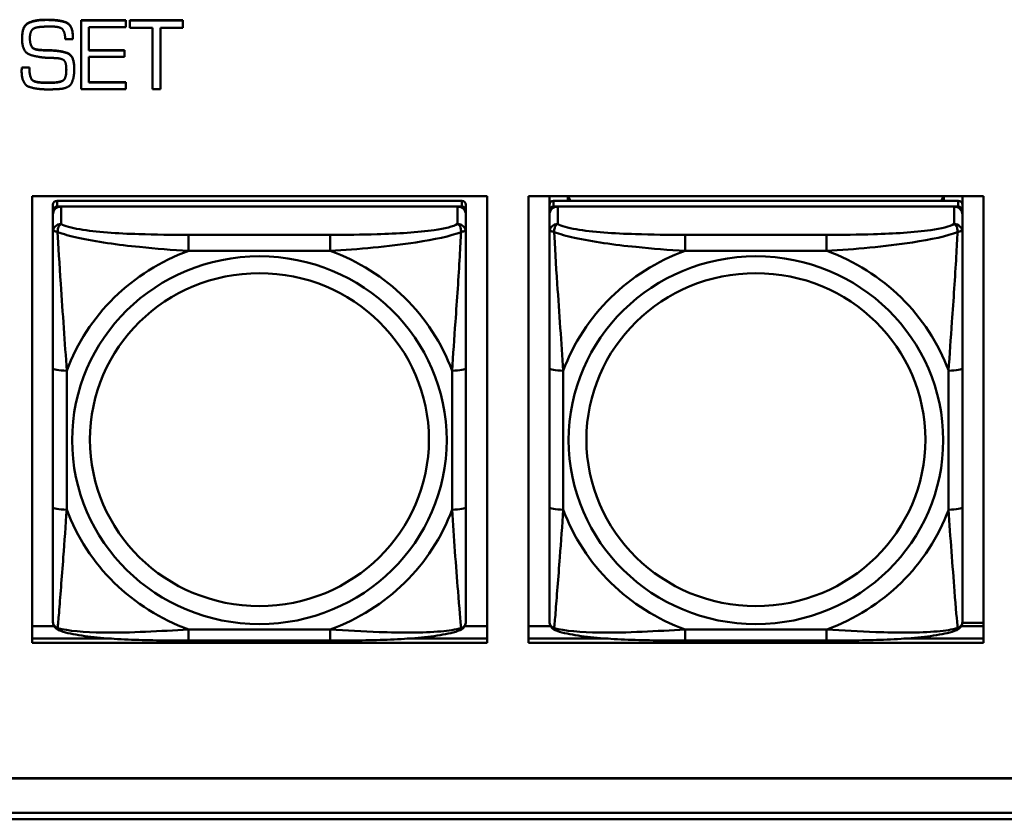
# Model space of a CAD drawing. Header units: inches. Extents: x 0.8 to 72.9, y -5.1 to 48.7.
# Tile 111 of 237: x 44.6 to 46, y 13.7 to 14.8. Entities that reach past the tile are written whole.
import ezdxf

# ---------------------------------------------------------------- set-up
doc = ezdxf.new("R2010")
doc.units = ezdxf.units.IN
doc.header["$MEASUREMENT"] = 0
doc.layers.add('Visible Edges(ROSSANSI)', color=7, linetype='Continuous', lineweight=50)
doc.layers.add('Visible Tangent Edges(ROSSANSI)', color=7, linetype='Continuous', lineweight=50)

msp = doc.modelspace()

# ---------------------------------------------------------------- linework, layer by layer
at = {"layer": 'Visible Edges(ROSSANSI)'}
for p, q in [((44.6016, 14.8321), (44.6042, 14.8321)), ((44.6042, 14.8317), (44.6016, 14.8317)), ((44.6517, 14.8315), (44.6517, 14.8311)), ((44.6517, 14.8315), (44.7159, 14.8315)), ((44.6517, 14.8311), (44.6517, 14.7329)), ((44.7159, 14.8311), (44.6517, 14.8311)), ((44.7159, 14.8315), (44.7159, 14.8311)), ((44.7159, 14.8213), (44.7159, 14.8311)), ((44.7213, 14.8315), (44.7213, 14.8311)), ((44.7213, 14.8315), (44.7975, 14.8315)), ((44.7213, 14.8311), (44.7213, 14.8207)), ((44.7975, 14.8311), (44.7213, 14.8311)), ((44.7975, 14.8315), (44.7975, 14.8311)), ((44.7975, 14.8207), (44.7975, 14.8311)), ((44.6045, 14.8223), (44.6099, 14.8223)), ((44.6627, 14.8213), (44.7159, 14.8213)), ((44.6627, 14.7881), (44.6627, 14.8213)), ((44.7213, 14.8207), (44.7539, 14.8207)), ((44.7539, 14.8207), (44.7539, 14.7329)), ((44.7654, 14.8207), (44.7975, 14.8207)), ((44.7654, 14.7329), (44.7654, 14.8207)), ((44.5674, 14.8055), (44.5674, 14.8051)), ((44.6292, 14.8042), (44.6402, 14.8042)), ((44.6402, 14.806), (44.6402, 14.8056)), ((44.6402, 14.8042), (44.6402, 14.8056)), ((44.5934, 14.789), (44.5934, 14.7886)), ((44.6062, 14.7885), (44.6062, 14.7881)), ((44.6627, 14.7884), (44.7137, 14.7884)), ((44.7137, 14.7881), (44.6627, 14.7881)), ((44.7137, 14.7884), (44.7137, 14.7881)), ((44.7137, 14.7788), (44.7137, 14.7881)), ((44.6627, 14.7788), (44.7137, 14.7788)), ((44.6627, 14.7424), (44.6627, 14.7788)), ((44.5668, 14.7604), (44.5668, 14.76)), ((44.5669, 14.7616), (44.5669, 14.7612)), ((44.5671, 14.764), (44.5671, 14.7636)), ((44.5671, 14.764), (44.5779, 14.764)), ((44.5779, 14.7636), (44.5671, 14.7636)), ((44.5779, 14.764), (44.5779, 14.7636)), ((44.6421, 14.762), (44.6421, 14.7617)), ((44.5993, 14.7423), (44.6087, 14.7423)), ((44.6087, 14.7419), (44.5993, 14.7419)), ((44.6627, 14.7428), (44.7159, 14.7428)), ((44.7159, 14.7424), (44.6627, 14.7424)), ((44.7159, 14.7428), (44.7159, 14.7424)), ((44.7159, 14.7329), (44.7159, 14.7424)), ((44.6517, 14.7329), (44.7159, 14.7329)), ((44.7539, 14.7329), (44.7654, 14.7329)), ((44.5817, 13.9412), (44.5817, 14.5799)), ((44.5817, 14.5799), (45.2323, 14.5799)), ((45.1961, 14.5732), (44.6174, 14.5732)), ((45.2323, 14.5799), (45.2323, 13.9412)), ((45.2917, 13.9412), (45.2917, 14.5799)), ((45.2917, 14.5799), (45.9423, 14.5799)), ((45.3215, 14.5674), (45.3215, 14.5799)), ((45.9061, 14.5732), (45.3274, 14.5732)), ((45.348, 14.5732), (45.348, 14.5799)), ((45.3518, 14.5732), (45.3485, 14.5799)), ((45.885, 14.5799), (45.8817, 14.5732)), ((45.8855, 14.5799), (45.8855, 14.5732)), ((45.912, 14.5799), (45.912, 14.5674)), ((45.9423, 14.5799), (45.9423, 13.9412)), ((44.6115, 14.5674), (44.6115, 14.5592)), ((44.6115, 14.5534), (44.6115, 14.5592)), ((44.6174, 14.565), (45.1961, 14.565)), ((45.1902, 14.565), (44.6233, 14.565)), ((45.202, 14.5592), (45.202, 14.5674)), ((45.202, 14.5592), (45.202, 14.5534)), ((45.3215, 14.5674), (45.3215, 14.5592)), ((45.3215, 14.5534), (45.3215, 14.5592)), ((45.3274, 14.565), (45.9061, 14.565)), ((45.9002, 14.565), (45.3333, 14.565)), ((45.912, 14.5592), (45.912, 14.5674)), ((45.912, 14.5592), (45.912, 14.5534)), ((44.6115, 14.5534), (44.6115, 14.5285)), ((45.202, 14.5285), (45.202, 14.5534)), ((45.3215, 14.5534), (45.3215, 14.5285)), ((45.912, 14.5285), (45.912, 14.5534)), ((44.6115, 14.3341), (44.6115, 14.1354)), ((45.202, 14.1354), (45.202, 14.3341)), ((45.3215, 14.3341), (45.3215, 14.1354)), ((45.912, 14.1354), (45.912, 14.3341)), ((45.9119, 13.9697), (45.9423, 13.9697)), ((44.5817, 13.9649), (44.6133, 13.9649)), ((45.2002, 13.9649), (45.2323, 13.9649)), ((45.2917, 13.9649), (45.3233, 13.9649)), ((45.9102, 13.9649), (45.9423, 13.9649)), ((44.5817, 13.9473), (44.6954, 13.9473)), ((44.6954, 13.9473), (44.5817, 13.9473)), ((45.2323, 13.9412), (44.5817, 13.9412)), ((45.0079, 13.9445), (44.8056, 13.9445)), ((45.1181, 13.9473), (45.2323, 13.9473)), ((45.2323, 13.9473), (45.1181, 13.9473)), ((45.2917, 13.9473), (45.4054, 13.9473)), ((45.4054, 13.9473), (45.2917, 13.9473)), ((45.9423, 13.9412), (45.2917, 13.9412)), ((45.7179, 13.9445), (45.5156, 13.9445)), ((45.8281, 13.9473), (45.9423, 13.9473)), ((45.9423, 13.9473), (45.8281, 13.9473)), ((35.8144, 13.7478), (53.1896, 13.7478)), ((53.1896, 13.7474), (35.8144, 13.7474)), ((35.8645, 13.6983), (53.2396, 13.6983)), ((53.2406, 13.689), (35.8645, 13.689))]:
    msp.add_line(p, q, dxfattribs=at)
for centre, major_axis, start_param, end_param in [((44.6174, 14.5674), (-0.00591, 0), 4.712389, 6.283185), ((45.1961, 14.5674), (0.00591, 0), 0, 1.570796), ((45.3274, 14.5674), (-0.00591, 0), 4.712389, 6.283185), ((45.9061, 14.5674), (0.00591, 0), 0, 1.570796), ((44.6174, 14.5592), (-0.00591, 0), 4.712389, 6.283185), ((44.6233, 14.5534), (-0.0118, 0), 4.712389, 6.283185), ((45.1902, 14.5534), (0.0118, 0), 0, 1.570796), ((45.1961, 14.5592), (0.00591, 0), 0, 1.570796), ((45.3274, 14.5592), (-0.00591, 0), 4.712389, 6.283185), ((45.3333, 14.5534), (-0.0118, 0), 4.712389, 6.283185), ((45.9002, 14.5534), (0.0118, 0), 0, 1.570796), ((45.9061, 14.5592), (0.00591, 0), 0, 1.570796)]:
    msp.add_ellipse(centre, major_axis=major_axis, ratio=0.981793, start_param=start_param, end_param=end_param, dxfattribs=at)
for points in [[(44.5674, 14.8055), (44.5674, 14.8233), (44.5859, 14.8321), (44.6016, 14.8321)], [(44.6016, 14.8317), (44.5859, 14.8317), (44.5674, 14.8229), (44.5674, 14.8051)], [(44.6042, 14.8321), (44.6198, 14.8321), (44.6402, 14.8249), (44.6402, 14.806)], [(44.6402, 14.8056), (44.6402, 14.8245), (44.6198, 14.8317), (44.6042, 14.8317)], [(44.5789, 14.8102), (44.5792, 14.8129), (44.5815, 14.8178), (44.5838, 14.8194)], [(44.5838, 14.8194), (44.5858, 14.8205), (44.5918, 14.8217), (44.5949, 14.822)], [(44.5949, 14.822), (44.5976, 14.8221), (44.6026, 14.8223), (44.6045, 14.8223)], [(44.6099, 14.8223), (44.6214, 14.8223), (44.6286, 14.8151), (44.6292, 14.8042)], [(44.5674, 14.8051), (44.5674, 14.7855), (44.5905, 14.7782), (44.6062, 14.7775)], [(44.5786, 14.8056), (44.5786, 14.8067), (44.5787, 14.809), (44.5789, 14.8102)], [(44.5934, 14.7886), (44.5838, 14.7891), (44.5786, 14.7976), (44.5786, 14.8056)], [(44.5934, 14.789), (44.5967, 14.7887), (44.603, 14.7885), (44.6062, 14.7885)], [(44.6062, 14.7881), (44.603, 14.7881), (44.5967, 14.7883), (44.5934, 14.7886)], [(44.6062, 14.7885), (44.621, 14.7882), (44.6421, 14.7813), (44.6421, 14.762)], [(44.6421, 14.7617), (44.6421, 14.7809), (44.621, 14.7878), (44.6062, 14.7881)], [(44.6062, 14.7775), (44.6084, 14.7775), (44.6129, 14.7774), (44.6152, 14.7772)], [(44.6152, 14.7772), (44.6249, 14.7768), (44.6307, 14.7703), (44.6307, 14.7605)], [(44.5668, 14.7604), (44.5668, 14.761), (44.5669, 14.7616)], [(44.5669, 14.7612), (44.5668, 14.7606), (44.5668, 14.7594), (44.5668, 14.7588)], [(44.5668, 14.7592), (44.5668, 14.7596), (44.5668, 14.76)], [(44.5668, 14.7588), (44.5668, 14.7403), (44.5872, 14.7325), (44.6027, 14.7325)], [(44.5669, 14.7616), (44.5669, 14.7622), (44.5671, 14.7633), (44.5671, 14.764)], [(44.5671, 14.7636), (44.5671, 14.763), (44.5669, 14.7618), (44.5669, 14.7612)], [(44.5779, 14.764), (44.5779, 14.7505), (44.5855, 14.7423), (44.5993, 14.7423)], [(44.5993, 14.7419), (44.5855, 14.7419), (44.5779, 14.7501), (44.5779, 14.7636)], [(44.6307, 14.7605), (44.6307, 14.748), (44.6212, 14.7419), (44.6087, 14.7419)], [(44.6217, 14.7331), (44.6354, 14.7344), (44.6421, 14.7504), (44.6421, 14.7617)], [(44.6027, 14.7325), (44.6051, 14.7325), (44.6099, 14.7325), (44.6123, 14.7326)], [(44.6123, 14.7326), (44.6145, 14.7328), (44.6194, 14.7329), (44.6217, 14.7331)]]:
    msp.add_open_spline(points, degree=2, dxfattribs=at)
for points, degree, knots in [([(44.5786, 14.8058), (44.5786, 14.7979), (44.5838, 14.7895), (44.5934, 14.789)], 2, [0.01331, 0.01331, 0.01331, 1, 2, 2, 2]), ([(44.6087, 14.7423), (44.6212, 14.7423), (44.6307, 14.7483), (44.6307, 14.7607)], 2, [0, 0, 0, 1, 1.992417, 1.992417, 1.992417]), ([(44.6115, 14.5285), (44.6115, 14.5194), (44.6115, 14.5042), (44.6115, 14.487), (44.6115, 14.4606), (44.6115, 14.4303), (44.6115, 14.4009), (44.6115, 14.3784), (44.6115, 14.356), (44.6115, 14.3341)], 3, [-0.7968224, -0.7968224, -0.7968224, -0.7968224, -0.6514613, -0.6514613, -0.6514613, -0.427691, -0.427691, -0.427691, -0.2569517, -0.2569517, -0.2569517, -0.2569517]), ([(45.202, 14.3341), (45.202, 14.3573), (45.202, 14.381), (45.202, 14.4047), (45.202, 14.4358), (45.202, 14.4681), (45.202, 14.4949), (45.202, 14.5088), (45.202, 14.5208), (45.202, 14.5285)], 3, [0.2569537, 0.2569537, 0.2569537, 0.2569537, 0.4371919, 0.4371919, 0.4371919, 0.6739428, 0.6739428, 0.6739428, 0.7963818, 0.7963818, 0.7963818, 0.7963818]), ([(45.3215, 14.5285), (45.3215, 14.5194), (45.3215, 14.5042), (45.3215, 14.487), (45.3215, 14.4606), (45.3215, 14.4303), (45.3215, 14.4009), (45.3215, 14.3784), (45.3215, 14.356), (45.3215, 14.3341)], 3, [-0.7968224, -0.7968224, -0.7968224, -0.7968224, -0.6514613, -0.6514613, -0.6514613, -0.427691, -0.427691, -0.427691, -0.2569517, -0.2569517, -0.2569517, -0.2569517]), ([(45.912, 14.3341), (45.912, 14.3573), (45.912, 14.381), (45.912, 14.4047), (45.912, 14.4358), (45.912, 14.4681), (45.912, 14.4949), (45.912, 14.5088), (45.912, 14.5208), (45.912, 14.5285)], 3, [0.2569537, 0.2569537, 0.2569537, 0.2569537, 0.4371919, 0.4371919, 0.4371919, 0.6739428, 0.6739428, 0.6739428, 0.7963818, 0.7963818, 0.7963818, 0.7963818]), ([(44.6115, 14.1354), (44.6115, 14.1122), (44.6115, 14.0888), (44.6115, 14.0666), (44.6115, 14.0375), (44.6115, 14.0092), (44.6115, 13.9903), (44.6115, 13.9806), (44.6115, 13.9737), (44.6115, 13.9719)], 3, [0.2569537, 0.2569537, 0.2569537, 0.2569537, 0.4371919, 0.4371919, 0.4371919, 0.6739428, 0.6739428, 0.6739428, 0.7963818, 0.7963818, 0.7963818, 0.7963818]), ([(45.202, 13.9719), (45.202, 13.9741), (45.202, 13.9833), (45.202, 13.996), (45.202, 14.0156), (45.202, 14.0425), (45.202, 14.0702), (45.202, 14.0914), (45.202, 14.1134), (45.202, 14.1354)], 3, [-0.7968224, -0.7968224, -0.7968224, -0.7968224, -0.6514613, -0.6514613, -0.6514613, -0.427691, -0.427691, -0.427691, -0.2569517, -0.2569517, -0.2569517, -0.2569517]), ([(45.3215, 14.1354), (45.3215, 14.1122), (45.3215, 14.0888), (45.3215, 14.0666), (45.3215, 14.0375), (45.3215, 14.0092), (45.3215, 13.9903), (45.3215, 13.9806), (45.3215, 13.9737), (45.3215, 13.9719)], 3, [0.2569537, 0.2569537, 0.2569537, 0.2569537, 0.4371919, 0.4371919, 0.4371919, 0.6739428, 0.6739428, 0.6739428, 0.7963818, 0.7963818, 0.7963818, 0.7963818]), ([(45.912, 13.9719), (45.912, 13.9741), (45.912, 13.9833), (45.912, 13.996), (45.912, 14.0156), (45.912, 14.0425), (45.912, 14.0702), (45.912, 14.0914), (45.912, 14.1134), (45.912, 14.1354)], 3, [-0.7968224, -0.7968224, -0.7968224, -0.7968224, -0.6514613, -0.6514613, -0.6514613, -0.427691, -0.427691, -0.427691, -0.2569517, -0.2569517, -0.2569517, -0.2569517]), ([(44.6195, 13.9596), (44.6185, 13.96), (44.6174, 13.9607), (44.6154, 13.9622), (44.6145, 13.9632), (44.6132, 13.9651), (44.6127, 13.9661), (44.612, 13.968), (44.6118, 13.9689), (44.6115, 13.9705), (44.6115, 13.9712), (44.6115, 13.9719)], 3, [0.02510739, 0.02510739, 0.02510739, 0.02510739, 0.03073999, 0.03073999, 0.03637259, 0.03637259, 0.0420052, 0.0420052, 0.0476378, 0.0476378, 0.0532704, 0.0532704, 0.0532704, 0.0532704]), ([(45.194, 13.9596), (45.1951, 13.96), (45.1961, 13.9607), (45.1981, 13.9622), (45.199, 13.9632), (45.2003, 13.9651), (45.2008, 13.9661), (45.2015, 13.968), (45.2017, 13.9689), (45.202, 13.9705), (45.202, 13.9712), (45.202, 13.9719)], 3, [0.02510739, 0.02510739, 0.02510739, 0.02510739, 0.03073999, 0.03073999, 0.03637259, 0.03637259, 0.0420052, 0.0420052, 0.0476378, 0.0476378, 0.0532704, 0.0532704, 0.0532704, 0.0532704]), ([(45.3295, 13.9596), (45.3285, 13.96), (45.3274, 13.9607), (45.3254, 13.9622), (45.3245, 13.9632), (45.3232, 13.9651), (45.3227, 13.9661), (45.322, 13.968), (45.3218, 13.9689), (45.3215, 13.9705), (45.3215, 13.9712), (45.3215, 13.9719)], 3, [0.02510739, 0.02510739, 0.02510739, 0.02510739, 0.03073999, 0.03073999, 0.03637259, 0.03637259, 0.0420052, 0.0420052, 0.0476378, 0.0476378, 0.0532704, 0.0532704, 0.0532704, 0.0532704]), ([(45.904, 13.9596), (45.9051, 13.96), (45.9061, 13.9607), (45.9081, 13.9622), (45.909, 13.9632), (45.9103, 13.9651), (45.9108, 13.9661), (45.9115, 13.968), (45.9117, 13.9689), (45.912, 13.9705), (45.912, 13.9712), (45.912, 13.9719)], 3, [0.02510739, 0.02510739, 0.02510739, 0.02510739, 0.03073999, 0.03073999, 0.03637259, 0.03637259, 0.0420052, 0.0420052, 0.0476378, 0.0476378, 0.0532704, 0.0532704, 0.0532704, 0.0532704]), ([(44.8056, 13.9445), (44.7921, 13.9445), (44.7784, 13.9445), (44.7511, 13.9449), (44.7375, 13.9452), (44.7107, 13.9463), (44.6973, 13.947), (44.6717, 13.9491), (44.6595, 13.9505), (44.6374, 13.9541), (44.628, 13.9561), (44.6195, 13.9596)], 3, [0.2569517, 0.2569517, 0.2569517, 0.2569517, 0.3597049, 0.3597049, 0.4624581, 0.4624581, 0.5652112, 0.5652112, 0.6679644, 0.6679644, 0.7707176, 0.7707176, 0.7707176, 0.7707176]), ([(45.194, 13.9596), (45.1855, 13.9561), (45.1761, 13.9541), (45.154, 13.9505), (45.1418, 13.9491), (45.1161, 13.947), (45.1028, 13.9463), (45.076, 13.9452), (45.0624, 13.9449), (45.0351, 13.9445), (45.0214, 13.9445), (45.0079, 13.9445)], 3, [-0.7703505, -0.7703505, -0.7703505, -0.7703505, -0.6676711, -0.6676711, -0.5649918, -0.5649918, -0.4623124, -0.4623124, -0.3596331, -0.3596331, -0.2569537, -0.2569537, -0.2569537, -0.2569537]), ([(45.5156, 13.9445), (45.5021, 13.9445), (45.4884, 13.9445), (45.4611, 13.9449), (45.4475, 13.9452), (45.4207, 13.9463), (45.4073, 13.947), (45.3817, 13.9491), (45.3695, 13.9505), (45.3474, 13.9541), (45.338, 13.9561), (45.3295, 13.9596)], 3, [0.2569517, 0.2569517, 0.2569517, 0.2569517, 0.3597049, 0.3597049, 0.4624581, 0.4624581, 0.5652112, 0.5652112, 0.6679644, 0.6679644, 0.7707176, 0.7707176, 0.7707176, 0.7707176]), ([(45.904, 13.9596), (45.8955, 13.9561), (45.8861, 13.9541), (45.864, 13.9505), (45.8518, 13.9491), (45.8261, 13.947), (45.8128, 13.9463), (45.786, 13.9452), (45.7724, 13.9449), (45.7451, 13.9445), (45.7314, 13.9445), (45.7179, 13.9445)], 3, [-0.7703505, -0.7703505, -0.7703505, -0.7703505, -0.6676711, -0.6676711, -0.5649918, -0.5649918, -0.4623124, -0.4623124, -0.3596331, -0.3596331, -0.2569537, -0.2569537, -0.2569537, -0.2569537])]:
    msp.add_open_spline(points, degree=degree, knots=knots, dxfattribs=at)
at = {"layer": 'Visible Tangent Edges(ROSSANSI)'}
for p, q in [((44.6016, 14.8321), (44.6016, 14.8317)), ((44.6042, 14.8321), (44.6042, 14.8317)), ((44.5993, 14.7423), (44.5993, 14.7419)), ((44.6087, 14.7423), (44.6087, 14.7419)), ((44.6174, 14.565), (44.6174, 14.5732)), ((45.1961, 14.5732), (45.1961, 14.565)), ((45.3274, 14.565), (45.3274, 14.5732)), ((45.9061, 14.5732), (45.9061, 14.565)), ((44.6233, 14.5401), (44.6233, 14.565)), ((45.1902, 14.565), (45.1902, 14.5401)), ((45.3333, 14.5401), (45.3333, 14.565)), ((45.9002, 14.565), (45.9002, 14.5401)), ((44.8056, 14.5246), (44.8056, 14.5016)), ((45.0079, 14.5246), (44.8056, 14.5246)), ((45.0079, 14.5246), (45.0079, 14.5016)), ((45.5156, 14.5246), (45.5156, 14.5016)), ((45.7179, 14.5246), (45.5156, 14.5246)), ((45.7179, 14.5246), (45.7179, 14.5016)), ((44.8056, 14.5016), (45.0079, 14.5016)), ((45.5156, 14.5016), (45.7179, 14.5016)), ((44.6312, 14.1317), (44.6312, 14.3303)), ((45.1823, 14.3303), (45.1823, 14.1317)), ((45.3412, 14.1317), (45.3412, 14.3303)), ((45.8923, 14.3303), (45.8923, 14.1317)), ((45.0079, 13.9604), (44.8056, 13.9604)), ((44.8056, 13.9445), (44.8056, 13.9604)), ((45.0079, 13.9445), (45.0079, 13.9604)), ((45.7179, 13.9604), (45.5156, 13.9604)), ((45.5156, 13.9445), (45.5156, 13.9604)), ((45.7179, 13.9445), (45.7179, 13.9604))]:
    msp.add_line(p, q, dxfattribs=at)
for centre, major_axis, ratio, start_param, end_param in [((44.6233, 14.5285), (-0.0118, 0), 0.981793, 4.712389, 6.283185), ((45.1902, 14.5285), (0.0118, 0), 0.981793, 0, 1.570796), ((45.3333, 14.5285), (-0.0118, 0), 0.981793, 4.712389, 6.283185), ((45.9002, 14.5285), (0.0118, 0), 0.981793, 0, 1.570796), ((44.9068, 14.231), (-0.2936, 0), 0.981793, 5.064156, 5.931419), ((44.9068, 14.231), (0.2936, 0), 0.981793, 0.351767, 1.21903), ((45.6168, 14.231), (-0.2936, 0), 0.981793, 5.064156, 5.931419), ((45.6168, 14.231), (0.2936, 0), 0.981793, 0.351767, 1.21903), ((44.6312, 14.3341), (-0.0197, 0), 0.189952, 0, 1.570796), ((45.1823, 14.3341), (0.0197, 0), 0.189952, 4.712389, 6.283185), ((45.3412, 14.3341), (-0.0197, 0), 0.189952, 0, 1.570796), ((45.8923, 14.3341), (0.0197, 0), 0.189952, 4.712389, 6.283185), ((44.6312, 14.1354), (-0.0197, 0), 0.189952, 0, 1.570796), ((44.9068, 14.231), (-0.2936, 0), 0.981793, 0.351767, 1.21903), ((44.9068, 14.231), (0.2936, 0), 0.981793, 5.064156, 5.931419), ((45.1823, 14.1354), (0.0197, 0), 0.189952, 4.712389, 6.283185), ((45.3412, 14.1354), (-0.0197, 0), 0.189952, 0, 1.570796), ((45.6168, 14.231), (-0.2936, 0), 0.981793, 0.351767, 1.21903), ((45.6168, 14.231), (0.2936, 0), 0.981793, 5.064156, 5.931419), ((45.8923, 14.1354), (0.0197, 0), 0.189952, 4.712389, 6.283185)]:
    msp.add_ellipse(centre, major_axis=major_axis, ratio=ratio, start_param=start_param, end_param=end_param, dxfattribs=at)
for centre, major_axis in [((44.9068, 14.231), (-0.2678, 0)), ((45.6168, 14.231), (-0.2678, 0)), ((44.9068, 14.2318), (-0.2424, 0)), ((45.6168, 14.2318), (-0.2424, 0))]:
    msp.add_ellipse(centre, major_axis=major_axis, ratio=0.981793, dxfattribs=at)
for points, knots in [([(44.6183, 14.5286), (44.6183, 14.5297), (44.6184, 14.5307), (44.6186, 14.5327), (44.6188, 14.5337), (44.6192, 14.5352), (44.6194, 14.5357), (44.6198, 14.5364), (44.6199, 14.5366), (44.6202, 14.5372), (44.6204, 14.5375), (44.621, 14.5383), (44.6214, 14.5387), (44.6222, 14.5395), (44.6228, 14.5398), (44.6233, 14.5401)], [-0.00023197, -0.00023197, -0.00023197, -0.00023197, 0.00913095, 0.00913095, 0.01983142, 0.01983142, 0.02651922, 0.02651922, 0.02986312, 0.02986312, 0.03521335, 0.03521335, 0.04377373, 0.04377373, 0.0532704, 0.0532704, 0.0532704, 0.0532704]), ([(44.8056, 14.5246), (44.7819, 14.5246), (44.758, 14.5248), (44.7346, 14.5256), (44.7039, 14.5265), (44.673, 14.5285), (44.6498, 14.5325), (44.6378, 14.5346), (44.6281, 14.5372), (44.6233, 14.5401)], [0.2569537, 0.2569537, 0.2569537, 0.2569537, 0.4371919, 0.4371919, 0.4371919, 0.6739428, 0.6739428, 0.6739428, 0.7963818, 0.7963818, 0.7963818, 0.7963818]), ([(45.1902, 14.5401), (45.1845, 14.5366), (45.172, 14.5336), (45.1568, 14.5314), (45.1333, 14.528), (45.1042, 14.5263), (45.0751, 14.5254), (45.053, 14.5248), (45.0303, 14.5246), (45.0079, 14.5246)], [-0.7968224, -0.7968224, -0.7968224, -0.7968224, -0.6514613, -0.6514613, -0.6514613, -0.427691, -0.427691, -0.427691, -0.2569517, -0.2569517, -0.2569517, -0.2569517]), ([(45.1902, 14.5401), (45.1907, 14.5398), (45.1913, 14.5395), (45.1921, 14.5387), (45.1925, 14.5383), (45.1931, 14.5375), (45.1933, 14.5372), (45.1936, 14.5366), (45.1937, 14.5364), (45.1941, 14.5357), (45.1943, 14.5352), (45.1947, 14.5337), (45.1949, 14.5327), (45.1951, 14.5307), (45.1952, 14.5297), (45.1952, 14.5286)], [-0.0532704, -0.0532704, -0.0532704, -0.0532704, -0.04377373, -0.04377373, -0.03521335, -0.03521335, -0.02986312, -0.02986312, -0.02651922, -0.02651922, -0.01983142, -0.01983142, -0.00913095, -0.00913095, 0.00023197, 0.00023197, 0.00023197, 0.00023197]), ([(45.3283, 14.5286), (45.3283, 14.5297), (45.3284, 14.5307), (45.3286, 14.5327), (45.3288, 14.5337), (45.3292, 14.5352), (45.3294, 14.5357), (45.3298, 14.5364), (45.3299, 14.5366), (45.3302, 14.5372), (45.3304, 14.5375), (45.331, 14.5383), (45.3314, 14.5387), (45.3322, 14.5395), (45.3328, 14.5398), (45.3333, 14.5401)], [-0.00023197, -0.00023197, -0.00023197, -0.00023197, 0.00913095, 0.00913095, 0.01983142, 0.01983142, 0.02651922, 0.02651922, 0.02986312, 0.02986312, 0.03521335, 0.03521335, 0.04377373, 0.04377373, 0.0532704, 0.0532704, 0.0532704, 0.0532704]), ([(45.5156, 14.5246), (45.4919, 14.5246), (45.468, 14.5248), (45.4446, 14.5256), (45.4139, 14.5265), (45.383, 14.5285), (45.3598, 14.5325), (45.3478, 14.5346), (45.3381, 14.5372), (45.3333, 14.5401)], [0.2569537, 0.2569537, 0.2569537, 0.2569537, 0.4371919, 0.4371919, 0.4371919, 0.6739428, 0.6739428, 0.6739428, 0.7963818, 0.7963818, 0.7963818, 0.7963818]), ([(45.9002, 14.5401), (45.8945, 14.5366), (45.882, 14.5336), (45.8668, 14.5314), (45.8433, 14.528), (45.8142, 14.5263), (45.7851, 14.5254), (45.763, 14.5248), (45.7403, 14.5246), (45.7179, 14.5246)], [-0.7968224, -0.7968224, -0.7968224, -0.7968224, -0.6514613, -0.6514613, -0.6514613, -0.427691, -0.427691, -0.427691, -0.2569517, -0.2569517, -0.2569517, -0.2569517]), ([(45.9002, 14.5401), (45.9007, 14.5398), (45.9013, 14.5395), (45.9021, 14.5387), (45.9025, 14.5383), (45.9031, 14.5375), (45.9033, 14.5372), (45.9036, 14.5366), (45.9037, 14.5364), (45.9041, 14.5357), (45.9043, 14.5352), (45.9047, 14.5337), (45.9049, 14.5327), (45.9051, 14.5307), (45.9052, 14.5297), (45.9052, 14.5286)], [-0.0532704, -0.0532704, -0.0532704, -0.0532704, -0.04377373, -0.04377373, -0.03521335, -0.03521335, -0.02986312, -0.02986312, -0.02651922, -0.02651922, -0.01983142, -0.01983142, -0.00913095, -0.00913095, 0.00023197, 0.00023197, 0.00023197, 0.00023197]), ([(44.6115, 14.5285), (44.6115, 14.5288), (44.6115, 14.529), (44.6118, 14.5293), (44.612, 14.5295), (44.6124, 14.5296), (44.6125, 14.5297), (44.6128, 14.5297), (44.613, 14.5297), (44.6134, 14.5297), (44.6137, 14.5297), (44.6146, 14.5296), (44.6153, 14.5295), (44.6167, 14.5291), (44.6175, 14.5289), (44.6183, 14.5286)], [-0.0532704, -0.0532704, -0.0532704, -0.0532704, -0.04377373, -0.04377373, -0.03521335, -0.03521335, -0.02986312, -0.02986312, -0.02651922, -0.02651922, -0.01983142, -0.01983142, -0.00913095, -0.00913095, 0.00023197, 0.00023197, 0.00023197, 0.00023197]), ([(44.6183, 14.5286), (44.626, 14.5257), (44.636, 14.5228), (44.673, 14.5146), (44.7047, 14.5103), (44.759, 14.5048), (44.7822, 14.5029), (44.8056, 14.5016)], [-0.7478145, -0.7478145, -0.7478145, -0.7478145, -0.6493253, -0.6493253, -0.427691, -0.427691, -0.2569537, -0.2569537, -0.2569537, -0.2569537]), ([(44.6312, 14.3303), (44.6288, 14.37), (44.6255, 14.4122), (44.6209, 14.4821), (44.6192, 14.5096), (44.6183, 14.5286)], [0.2569517, 0.2569517, 0.2569517, 0.2569517, 0.5559983, 0.5559983, 0.7482818, 0.7482818, 0.7482818, 0.7482818]), ([(45.0079, 14.5016), (45.0484, 14.5039), (45.0907, 14.5077), (45.1564, 14.5177), (45.1808, 14.5228), (45.1952, 14.5286)], [0.2569517, 0.2569517, 0.2569517, 0.2569517, 0.5559983, 0.5559983, 0.7482818, 0.7482818, 0.7482818, 0.7482818]), ([(45.1952, 14.5286), (45.1947, 14.5186), (45.194, 14.5066), (45.1916, 14.4644), (45.1893, 14.4313), (45.1854, 14.3763), (45.1837, 14.3532), (45.1823, 14.3303)], [-0.7478145, -0.7478145, -0.7478145, -0.7478145, -0.6493253, -0.6493253, -0.427691, -0.427691, -0.2569537, -0.2569537, -0.2569537, -0.2569537]), ([(45.1952, 14.5286), (45.196, 14.5289), (45.1968, 14.5291), (45.1982, 14.5295), (45.1989, 14.5296), (45.1998, 14.5297), (45.2001, 14.5297), (45.2005, 14.5297), (45.2007, 14.5297), (45.201, 14.5297), (45.2011, 14.5296), (45.2015, 14.5295), (45.2017, 14.5293), (45.202, 14.529), (45.202, 14.5288), (45.202, 14.5285)], [-0.00023197, -0.00023197, -0.00023197, -0.00023197, 0.00913095, 0.00913095, 0.01983142, 0.01983142, 0.02651922, 0.02651922, 0.02986312, 0.02986312, 0.03521335, 0.03521335, 0.04377373, 0.04377373, 0.0532704, 0.0532704, 0.0532704, 0.0532704]), ([(45.3215, 14.5285), (45.3215, 14.5288), (45.3215, 14.529), (45.3218, 14.5293), (45.322, 14.5295), (45.3224, 14.5296), (45.3225, 14.5297), (45.3228, 14.5297), (45.323, 14.5297), (45.3234, 14.5297), (45.3237, 14.5297), (45.3246, 14.5296), (45.3253, 14.5295), (45.3267, 14.5291), (45.3275, 14.5289), (45.3283, 14.5286)], [-0.0532704, -0.0532704, -0.0532704, -0.0532704, -0.04377373, -0.04377373, -0.03521335, -0.03521335, -0.02986312, -0.02986312, -0.02651922, -0.02651922, -0.01983142, -0.01983142, -0.00913095, -0.00913095, 0.00023197, 0.00023197, 0.00023197, 0.00023197]), ([(45.3283, 14.5286), (45.336, 14.5257), (45.346, 14.5228), (45.383, 14.5146), (45.4147, 14.5103), (45.469, 14.5048), (45.4922, 14.5029), (45.5156, 14.5016)], [-0.7478145, -0.7478145, -0.7478145, -0.7478145, -0.6493253, -0.6493253, -0.427691, -0.427691, -0.2569537, -0.2569537, -0.2569537, -0.2569537]), ([(45.3412, 14.3303), (45.3388, 14.37), (45.3355, 14.4122), (45.3309, 14.4821), (45.3292, 14.5096), (45.3283, 14.5286)], [0.2569517, 0.2569517, 0.2569517, 0.2569517, 0.5559983, 0.5559983, 0.7482818, 0.7482818, 0.7482818, 0.7482818]), ([(45.7179, 14.5016), (45.7584, 14.5039), (45.8007, 14.5077), (45.8664, 14.5177), (45.8908, 14.5228), (45.9052, 14.5286)], [0.2569517, 0.2569517, 0.2569517, 0.2569517, 0.5559983, 0.5559983, 0.7482818, 0.7482818, 0.7482818, 0.7482818]), ([(45.9052, 14.5286), (45.9047, 14.5186), (45.904, 14.5066), (45.9016, 14.4644), (45.8993, 14.4313), (45.8954, 14.3763), (45.8937, 14.3532), (45.8923, 14.3303)], [-0.7478145, -0.7478145, -0.7478145, -0.7478145, -0.6493253, -0.6493253, -0.427691, -0.427691, -0.2569537, -0.2569537, -0.2569537, -0.2569537]), ([(45.9052, 14.5286), (45.906, 14.5289), (45.9068, 14.5291), (45.9082, 14.5295), (45.9089, 14.5296), (45.9098, 14.5297), (45.9101, 14.5297), (45.9105, 14.5297), (45.9107, 14.5297), (45.911, 14.5297), (45.9111, 14.5296), (45.9115, 14.5295), (45.9117, 14.5293), (45.912, 14.529), (45.912, 14.5288), (45.912, 14.5285)], [-0.00023197, -0.00023197, -0.00023197, -0.00023197, 0.00913095, 0.00913095, 0.01983142, 0.01983142, 0.02651922, 0.02651922, 0.02986312, 0.02986312, 0.03521335, 0.03521335, 0.04377373, 0.04377373, 0.0532704, 0.0532704, 0.0532704, 0.0532704]), ([(44.6183, 13.9623), (44.6188, 13.9673), (44.6195, 13.9749), (44.6219, 14.0055), (44.6242, 14.0346), (44.6281, 14.0861), (44.6298, 14.1087), (44.6312, 14.1317)], [-0.7478145, -0.7478145, -0.7478145, -0.7478145, -0.6493253, -0.6493253, -0.427691, -0.427691, -0.2569537, -0.2569537, -0.2569537, -0.2569537]), ([(45.1823, 14.1317), (45.1847, 14.0919), (45.188, 14.0509), (45.1926, 13.9919), (45.1943, 13.9715), (45.1952, 13.9623)], [0.2569517, 0.2569517, 0.2569517, 0.2569517, 0.5559983, 0.5559983, 0.7482818, 0.7482818, 0.7482818, 0.7482818]), ([(45.3283, 13.9623), (45.3288, 13.9673), (45.3295, 13.9749), (45.3319, 14.0055), (45.3342, 14.0346), (45.3381, 14.0861), (45.3398, 14.1087), (45.3412, 14.1317)], [-0.7478145, -0.7478145, -0.7478145, -0.7478145, -0.6493253, -0.6493253, -0.427691, -0.427691, -0.2569537, -0.2569537, -0.2569537, -0.2569537]), ([(45.8923, 14.1317), (45.8947, 14.0919), (45.898, 14.0509), (45.9026, 13.9919), (45.9043, 13.9715), (45.9052, 13.9623)], [0.2569517, 0.2569517, 0.2569517, 0.2569517, 0.5559983, 0.5559983, 0.7482818, 0.7482818, 0.7482818, 0.7482818]), ([(44.6183, 13.9623), (44.6175, 13.9625), (44.6167, 13.9628), (44.6153, 13.9637), (44.6146, 13.9642), (44.6137, 13.9652), (44.6134, 13.9656), (44.613, 13.9662), (44.6128, 13.9664), (44.6125, 13.967), (44.6124, 13.9673), (44.612, 13.9683), (44.6118, 13.9689), (44.6115, 13.9703), (44.6115, 13.9711), (44.6115, 13.9719)], [-0.00023197, -0.00023197, -0.00023197, -0.00023197, 0.00913095, 0.00913095, 0.01983142, 0.01983142, 0.02651922, 0.02651922, 0.02986312, 0.02986312, 0.03521335, 0.03521335, 0.04377373, 0.04377373, 0.0532704, 0.0532704, 0.0532704, 0.0532704]), ([(45.202, 13.9719), (45.202, 13.9711), (45.202, 13.9703), (45.2017, 13.9689), (45.2015, 13.9683), (45.2011, 13.9673), (45.201, 13.967), (45.2007, 13.9664), (45.2005, 13.9662), (45.2001, 13.9656), (45.1998, 13.9652), (45.1989, 13.9642), (45.1982, 13.9637), (45.1968, 13.9628), (45.196, 13.9625), (45.1952, 13.9623)], [-0.0532704, -0.0532704, -0.0532704, -0.0532704, -0.04377373, -0.04377373, -0.03521335, -0.03521335, -0.02986312, -0.02986312, -0.02651922, -0.02651922, -0.01983142, -0.01983142, -0.00913095, -0.00913095, 0.00023197, 0.00023197, 0.00023197, 0.00023197]), ([(45.3283, 13.9623), (45.3275, 13.9625), (45.3267, 13.9628), (45.3253, 13.9637), (45.3246, 13.9642), (45.3237, 13.9652), (45.3234, 13.9656), (45.323, 13.9662), (45.3228, 13.9664), (45.3225, 13.967), (45.3224, 13.9673), (45.322, 13.9683), (45.3218, 13.9689), (45.3215, 13.9703), (45.3215, 13.9711), (45.3215, 13.9719)], [-0.00023197, -0.00023197, -0.00023197, -0.00023197, 0.00913095, 0.00913095, 0.01983142, 0.01983142, 0.02651922, 0.02651922, 0.02986312, 0.02986312, 0.03521335, 0.03521335, 0.04377373, 0.04377373, 0.0532704, 0.0532704, 0.0532704, 0.0532704]), ([(45.912, 13.9719), (45.912, 13.9711), (45.912, 13.9703), (45.9117, 13.9689), (45.9115, 13.9683), (45.9111, 13.9673), (45.911, 13.967), (45.9107, 13.9664), (45.9105, 13.9662), (45.9101, 13.9656), (45.9098, 13.9652), (45.9089, 13.9642), (45.9082, 13.9637), (45.9068, 13.9628), (45.906, 13.9625), (45.9052, 13.9623)], [-0.0532704, -0.0532704, -0.0532704, -0.0532704, -0.04377373, -0.04377373, -0.03521335, -0.03521335, -0.02986312, -0.02986312, -0.02651922, -0.02651922, -0.01983142, -0.01983142, -0.00913095, -0.00913095, 0.00023197, 0.00023197, 0.00023197, 0.00023197]), ([(44.6195, 13.9596), (44.6193, 13.9597), (44.6192, 13.9598), (44.6188, 13.9601), (44.6186, 13.9604), (44.6184, 13.9612), (44.6183, 13.9617), (44.6183, 13.9623)], [-0.02510739, -0.02510739, -0.02510739, -0.02510739, -0.01983142, -0.01983142, -0.00913095, -0.00913095, 0.00023197, 0.00023197, 0.00023197, 0.00023197]), ([(44.8056, 13.9604), (44.7651, 13.9581), (44.7228, 13.9554), (44.6571, 13.9564), (44.6327, 13.9583), (44.6183, 13.9623)], [0.2569517, 0.2569517, 0.2569517, 0.2569517, 0.5559983, 0.5559983, 0.7482818, 0.7482818, 0.7482818, 0.7482818]), ([(45.1952, 13.9623), (45.1875, 13.9603), (45.1775, 13.9587), (45.1405, 13.9554), (45.1088, 13.9556), (45.0545, 13.9576), (45.0313, 13.959), (45.0079, 13.9604)], [-0.7478145, -0.7478145, -0.7478145, -0.7478145, -0.6493253, -0.6493253, -0.427691, -0.427691, -0.2569537, -0.2569537, -0.2569537, -0.2569537]), ([(45.1952, 13.9623), (45.1952, 13.9617), (45.1951, 13.9612), (45.1949, 13.9604), (45.1947, 13.9601), (45.1943, 13.9598), (45.1942, 13.9597), (45.194, 13.9596)], [-0.00023197, -0.00023197, -0.00023197, -0.00023197, 0.00913095, 0.00913095, 0.01983142, 0.01983142, 0.02510739, 0.02510739, 0.02510739, 0.02510739]), ([(45.3295, 13.9596), (45.3293, 13.9597), (45.3292, 13.9598), (45.3288, 13.9601), (45.3286, 13.9604), (45.3284, 13.9612), (45.3283, 13.9617), (45.3283, 13.9623)], [-0.02510739, -0.02510739, -0.02510739, -0.02510739, -0.01983142, -0.01983142, -0.00913095, -0.00913095, 0.00023197, 0.00023197, 0.00023197, 0.00023197]), ([(45.5156, 13.9604), (45.4751, 13.9581), (45.4328, 13.9554), (45.3671, 13.9564), (45.3427, 13.9583), (45.3283, 13.9623)], [0.2569517, 0.2569517, 0.2569517, 0.2569517, 0.5559983, 0.5559983, 0.7482818, 0.7482818, 0.7482818, 0.7482818]), ([(45.9052, 13.9623), (45.8975, 13.9603), (45.8875, 13.9587), (45.8505, 13.9554), (45.8188, 13.9556), (45.7645, 13.9576), (45.7413, 13.959), (45.7179, 13.9604)], [-0.7478145, -0.7478145, -0.7478145, -0.7478145, -0.6493253, -0.6493253, -0.427691, -0.427691, -0.2569537, -0.2569537, -0.2569537, -0.2569537]), ([(45.9052, 13.9623), (45.9052, 13.9617), (45.9051, 13.9612), (45.9049, 13.9604), (45.9047, 13.9601), (45.9043, 13.9598), (45.9042, 13.9597), (45.904, 13.9596)], [-0.00023197, -0.00023197, -0.00023197, -0.00023197, 0.00913095, 0.00913095, 0.01983142, 0.01983142, 0.02510739, 0.02510739, 0.02510739, 0.02510739])]:
    msp.add_open_spline(points, degree=3, knots=knots, dxfattribs=at)

doc.saveas('drawing.dxf')
